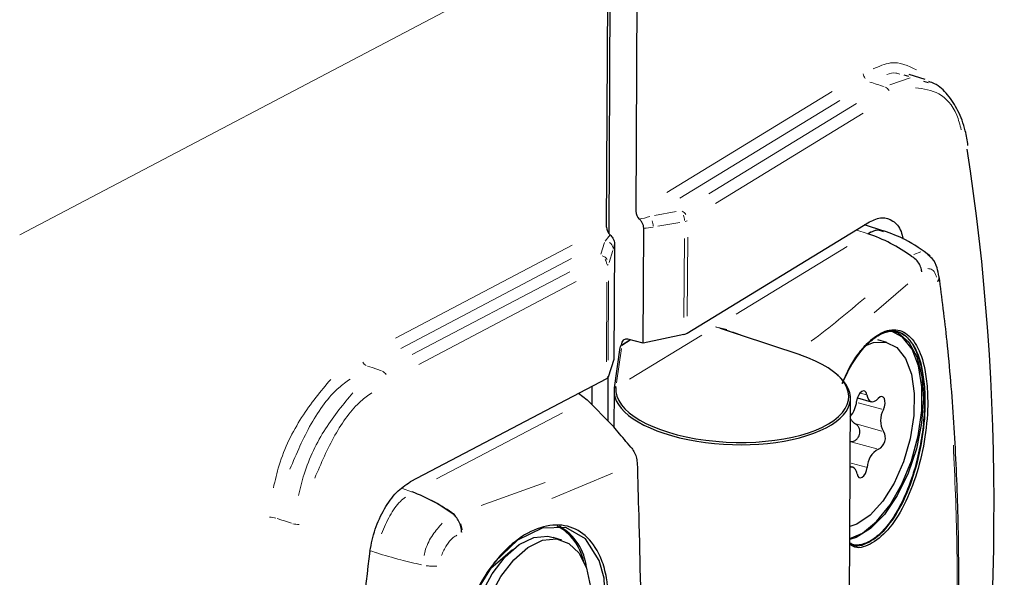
# Model space of a CAD drawing. Header units: millimetres. Extents: x 0 to 4205, y 0 to 2970.
# Tile 22 of 85: x 1614 to 1672, y 1082 to 1115. Entities that reach past the tile are written whole.
import ezdxf

# ---------------------------------------------------------------- set-up
doc = ezdxf.new("R2010")
doc.units = ezdxf.units.MM
doc.header["$LTSCALE"] = 5

msp = doc.modelspace()

# ---------------------------------------------------------------- linework, layer by layer
at = {"color": 7, "linetype": 'Continuous', "lineweight": 25}
for p, q in [((1648.827, 1102.739), (1648.928, 1122.408)), ((1650.501, 1121.884), (1650.409, 1104.077)), ((1648.677, 1103.14), (1648.769, 1121.001)), ((1666.582, 1112.058), (1666.303, 1112.132)), ((1667.541, 1111.879), (1666.605, 1112.184)), ((1667.437, 1111.779), (1667.717, 1111.705)), ((1650.847, 1096.266), (1650.882, 1103.08)), ((1653.451, 1096.859), (1664.255, 1103.457)), ((1665.09, 1102.907), (1663.961, 1103.277)), ((1649.149, 1102.143), (1649.114, 1095.297)), ((1666.739, 1101.408), (1666.733, 1101.412)), ((1653.258, 1096.788), (1650.847, 1096.266)), ((1660.15, 1095.575), (1656.616, 1096.749)), ((1649.551, 1096.132), (1649.552, 1096.152)), ((1649.585, 1096.157), (1650.081, 1096.46)), ((1650.847, 1096.266), (1649.947, 1096.494)), ((1665.281, 1096.315), (1664.739, 1096.463)), ((1649.472, 1096.006), (1649.135, 1093.625)), ((1649.114, 1095.297), (1648.767, 1094.257)), ((1648.77, 1091.668), (1648.783, 1094.307)), ((1648.668, 1094.163), (1637.052, 1088.052)), ((1647.811, 1093.712), (1647.806, 1092.63)), ((1647.02, 1093.296), (1647.522, 1092.913)), ((1649.122, 1093.445), (1649.111, 1091.307)), ((1649.127, 1093.553), (1649.127, 1093.546)), ((1649.018, 1091.42), (1647.522, 1092.913)), ((1663.01, 1071.627), (1663.12, 1093.004)), ((1663.532, 1093.025), (1664.353, 1092.802)), ((1663.245, 1088.924), (1663.099, 1088.964)), ((1639.653, 1086.089), (1639.649, 1086.091)), ((1646.035, 1084.604), (1645.519, 1084.766)), ((1643.105, 1084.026), (1641.829, 1082.93))]:
    msp.add_line(p, q, dxfattribs=at)
at = {"color": 8, "linetype": 'Continuous', "lineweight": 18}
for p, q in [((1613.929, 1102.673), (1643.077, 1118.007)), ((1665.454, 1111.569), (1666.658, 1111.985)), ((1652.246, 1105.198), (1662.033, 1111.175)), ((1662.492, 1110.644), (1653.013, 1104.856)), ((1654.727, 1105.107), (1663.477, 1110.45)), ((1663.877, 1109.884), (1655.127, 1104.541)), ((1651.511, 1103.82), (1652.809, 1104.055)), ((1653.016, 1103.42), (1651.718, 1103.185)), ((1653.263, 1097.788), (1653.287, 1102.47)), ((1653.481, 1102.539), (1653.456, 1097.859)), ((1664.112, 1102.76), (1663.504, 1102.96)), ((1636.177, 1096.564), (1646.634, 1102.065)), ((1648.347, 1101.534), (1648.563, 1102.233)), ((1662.92, 1101.995), (1656.352, 1097.984)), ((1649.043, 1101.753), (1648.827, 1101.053)), ((1666.871, 1101.514), (1667.286, 1101.674)), ((1646.612, 1101.276), (1636.492, 1095.952)), ((1637.176, 1095.588), (1646.501, 1100.493)), ((1646.882, 1099.916), (1637.557, 1095.011)), ((1648.673, 1095.167), (1648.697, 1099.869)), ((1648.796, 1099.966), (1648.772, 1095.262)), ((1666.519, 1099.777), (1664.516, 1098.058)), ((1654.316, 1096.741), (1650.034, 1094.126)), ((1655.308, 1097.19), (1655.805, 1097.072)), ((1659.833, 1095.667), (1655.409, 1097.135)), ((1649.993, 1096.422), (1649.621, 1096.195)), ((1649.555, 1095.944), (1649.268, 1093.915)), ((1663.711, 1093.308), (1664.061, 1093.213)), ((1663.579, 1092.737), (1664.974, 1092.358)), ((1638.613, 1088.227), (1646.067, 1092.147)), ((1663.517, 1091.462), (1664.977, 1091.065)), ((1663.222, 1090.413), (1664.682, 1090.016)), ((1663.164, 1089.163), (1664.048, 1088.922)), ((1649.038, 1088.567), (1645.443, 1087.064)), ((1641.252, 1086.651), (1645.049, 1088.024)), ((1636.59, 1087.652), (1637.124, 1087.472)), ((1639.696, 1086.106), (1639.697, 1086.106)), ((1640.123, 1085.078), (1640.118, 1085.076)), ((1635.047, 1083.855), (1634.711, 1083.968))]:
    msp.add_line(p, q, dxfattribs=at)
at = {"color": 7, "linetype": 'Continuous', "lineweight": 25, "flags": 128}
for points in [[(1665.531, 1097.025), (1665.942, 1096.87), (1666.573, 1096.323), (1667.05, 1095.457), (1667.345, 1094.322), (1667.44, 1092.984), (1667.33, 1091.521), (1667.022, 1090.018), (1666.533, 1088.563), (1665.893, 1087.239), (1665.137, 1086.124), (1664.31, 1085.283), (1663.46, 1084.764), (1663.077, 1084.643)], [(1663.077, 1084.699), (1663.829, 1085.023), (1664.67, 1085.705), (1665.463, 1086.685), (1666.163, 1087.908), (1666.729, 1089.302), (1667.129, 1090.785), (1667.338, 1092.272), (1667.346, 1093.676), (1667.15, 1094.916), (1666.764, 1095.919), (1666.208, 1096.627), (1665.516, 1097), (1665.409, 1097.024)], [(1663.932, 1096.09), (1664.48, 1096.312), (1665.213, 1096.332), (1665.858, 1096.009), (1666.373, 1095.362), (1666.727, 1094.433), (1666.896, 1093.28), (1666.871, 1091.974), (1666.653, 1090.599), (1666.256, 1089.24), (1665.704, 1087.984), (1665.032, 1086.908), (1664.283, 1086.081), (1663.504, 1085.554), (1663.081, 1085.406)], [(1664.086, 1093.206), (1664.045, 1093.336), (1663.976, 1093.418), (1663.885, 1093.442), (1663.784, 1093.405), (1663.683, 1093.312), (1663.593, 1093.173), (1663.525, 1093.003), (1663.486, 1092.822)], [(1664.086, 1093.206), (1664.123, 1093.059), (1664.18, 1092.939), (1664.255, 1092.854), (1664.345, 1092.805), (1664.445, 1092.795), (1664.552, 1092.824), (1664.662, 1092.892), (1664.77, 1092.995)], [(1665.075, 1092.331), (1665.136, 1092.505), (1665.166, 1092.687), (1665.163, 1092.854), (1665.126, 1092.99), (1665.06, 1093.078), (1664.972, 1093.11), (1664.871, 1093.081), (1664.77, 1092.995)], [(1663.512, 1088.52), (1663.475, 1088.668), (1663.417, 1088.787), (1663.343, 1088.873), (1663.253, 1088.922), (1663.153, 1088.932), (1663.099, 1088.922)], [(1663.512, 1088.52), (1663.552, 1088.39), (1663.622, 1088.309), (1663.713, 1088.285), (1663.814, 1088.322), (1663.915, 1088.415), (1664.004, 1088.554), (1664.073, 1088.724), (1664.112, 1088.905)], [(1640.193, 1075.573), (1640.915, 1074.11), (1640.916, 1074.108), (1642.031, 1073.224), (1643.4, 1073.023), (1644.86, 1073.524), (1646.248, 1074.667), (1647.415, 1076.323), (1648.236, 1078.306), (1648.625, 1080.391), (1648.541, 1082.342), (1648.247, 1083.401), (1647.429, 1084.685), (1646.259, 1085.35), (1644.863, 1085.321), (1643.4, 1084.605), (1642.037, 1083.288), (1640.93, 1081.523), (1640.205, 1079.503), (1639.948, 1077.444), (1639.98, 1076.715), (1639.98, 1076.715)], [(1642.128, 1073.987), (1642.07, 1074.006), (1641.391, 1074.434), (1640.865, 1075.173), (1640.525, 1076.176), (1640.392, 1077.38), (1640.475, 1078.71), (1640.768, 1080.081), (1641.253, 1081.408), (1641.9, 1082.607), (1642.667, 1083.604), (1643.507, 1084.335), (1644.367, 1084.754), (1645.193, 1084.835), (1645.519, 1084.766)], [(1641.769, 1081.246), (1642.416, 1082.445), (1643.183, 1083.441), (1644.023, 1084.172), (1644.883, 1084.592), (1645.709, 1084.673), (1646.449, 1084.411), (1647.056, 1083.823), (1647.492, 1082.946), (1647.731, 1081.833)]]:
    msp.add_lwpolyline(points, dxfattribs=at)
at = {"color": 8, "linetype": 'Continuous', "lineweight": 18, "flags": 128}
for points in [[(1634.516, 1094.913), (1634.794, 1094.819), (1635.355, 1094.63)], [(1630.02, 1085.598), (1629.6, 1085.741), (1629.459, 1085.789), (1629.181, 1085.884)], [(1639.649, 1086.091), (1639.689, 1086.104), (1639.696, 1086.106)]]:
    msp.add_lwpolyline(points, dxfattribs=at)
at = {"color": 8, "linetype": 'Continuous', "lineweight": 18}
for centre, radius, start, end in [((1664.439, 1112.287), 0.567, 186.87447, 216.84895), ((1664.961, 1110.946), 0.529, 33.23852, 64.71167), ((1652.927, 1103.598), 0.529, 33.23852, 64.71167), ((1652.23, 1103.503), 1.061, 1.84509, 18.53216), ((1650.379, 1103.168), 1.061, 1.84509, 18.53216), ((1653.185, 1104.094), 0.633, 282.79772, 294.32856), ((1648.587, 1101.819), 0.483, 12.9815, 56.10017), ((1648.286, 1100.92), 0.53, 34.77053, 75.22371), ((1648.1, 1100.883), 0.6, 6.21577, 34.84903), ((1648.613, 1101.075), 0.22, 299.44654, 319.16452), ((1634.699, 1095.413), 0.531, 211.21539, 242.42677), ((1635.172, 1094.13), 0.531, 31.21539, 62.42677), ((1649.222, 1093.536), 0.0987, 97.40881, 141.66576), ((1649.229, 1093.604), 0.0981, 96.54714, 141.39192), ((1628.605, 1083.947), 2.02, 75.85205, 86.50832), ((1630.595, 1087.533), 2.018, 255.85569, 266.52328)]:
    msp.add_arc(centre, radius, start, end, dxfattribs=at)
at = {"color": 7, "linetype": 'Continuous', "lineweight": 25}
for centre, radius, start, end in [((1661.027, 1093.545), 9.718, 54.04415, 71.24065), ((1660.141, 1095.543), 0.0342, 74.20375, 123.40528), ((1661.835, 1092.988), 1.659, 320.32955, 354.22871), ((1666.172, 1091.69), 1.271, 149.73642, 210.94245), ((1664.436, 1090.653), 0.752, 297.88139, 30.70993), ((1665.333, 1088.895), 1.222, 116.54008, 179.50794), ((1633.869, 1078.526), 9.521, 52.61408, 69.78775), ((1644.27, 1082.697), 3.12, 12.70445, 61.44558), ((1644.365, 1082.684), 3.133, 5.16245, 60.83596)]:
    msp.add_arc(centre, radius, start, end, dxfattribs=at)
at = {"color": 8, "linetype": 'Continuous', "lineweight": 18}
for centre, major_axis, ratio, start_param, end_param in [((2159.747, 898.147), (2277.094, -754.868), 0.020028, 1.796395, 1.796777), ((1651.285, 1104.243), (1.363, 0.517), 0.294434, 4.092276, 4.564406), ((1651.509, 1104.061), (1.774, 0.472), 0.484761, 4.226276, 4.54666), ((1648.568, 1102.749), (0.611, 0.798), 0.294669, 4.376565, 4.848695), ((1649.064, 1102.72), (0.178, 1.217), 0.15342, 3.920006, 4.24039), ((1656.124, 1093.315), (6.898, -0.26), 0.422779, 3.097922, 3.120913)]:
    msp.add_ellipse(centre, major_axis=major_axis, ratio=ratio, start_param=start_param, end_param=end_param, dxfattribs=at)
at = {"color": 7, "linetype": 'Continuous', "lineweight": 25}
for centre, major_axis, ratio, start_param, end_param in [((1613.218, 1049.872), (27.847, 102.292), 0.501856, 4.958314, 5.44341), ((1650.817, 1103.957), (-0.247, 0.435), 0.746198, 0.914734, 1.978494), ((1649.084, 1103.02), (-0.247, 0.435), 0.746198, 0.914734, 1.978494), ((1653.034, 1096.957), (0.5, 0.013), 0.387782, 5.166401, 5.69), ((1649.582, 1096.064), (0.097, 0.105), 0.490275, 1.051081, 2.652106), ((1649.959, 1096.033), (-0.247, 0.435), 0.746198, 5.66203, 7.19792), ((1656.124, 1093.315), (6.898, -0.26), 0.422779, 3.120913, 7.251806), ((1656.121, 1093.224), (6.998, -0.26), 0.42254, 3.120706, 6.790801), ((1648.271, 1094.272), (0.5, 0.012), 0.385996, 5.620846, 6.144445)]:
    msp.add_ellipse(centre, major_axis=major_axis, ratio=ratio, start_param=start_param, end_param=end_param, dxfattribs=at)
at = {"color": 8, "linetype": 'Continuous', "lineweight": 18}
for points, knots in [([(1664.468, 1112.504), (1664.815, 1112.659), (1665.751, 1113.077), (1666.54, 1112.693), (1667.036, 1112.451)], [0, 0, 0, 0, 0.37135, 1, 1, 1, 1]), ([(1666.044, 1112.2), (1665.964, 1112.227), (1665.726, 1112.309), (1665.454, 1112.228), (1665.272, 1112.173)], [0, 0, 0, 0, 0.331899, 1, 1, 1, 1]), ([(1669.681, 1108.894), (1669.601, 1109.198), (1669.335, 1110.199), (1668.4, 1111.197), (1667.447, 1111.326), (1666.971, 1111.39)], [0, 0, 0, 0, 0.178698, 0.589437, 1, 1, 1, 1]), ([(1668.21, 1100.171), (1668.195, 1100.226), (1668.138, 1100.439), (1667.968, 1100.656), (1667.791, 1100.672), (1667.706, 1100.68)], [0, 0, 0, 0, 0.155706, 0.595555, 1, 1, 1, 1]), ([(1660.794, 1096.389), (1660.798, 1096.392), (1661.918, 1097.214), (1662.958, 1098.089), (1663.994, 1098.96)], [0, 0, 0, 0, 0.003901, 1, 1, 1, 1]), ([(1655.687, 1097.053), (1655.525, 1097.105), (1655.335, 1097.165), (1655.146, 1097.223), (1655.12, 1097.231)], [0, 0, 0, 0, 0.860489, 1, 1, 1, 1]), ([(1628.948, 1087.691), (1629.052, 1088.143), (1629.395, 1089.627), (1630.569, 1091.998), (1631.754, 1093.415), (1632.346, 1094.123)], [0, 0, 0, 0, 0.179621, 0.589933, 1, 1, 1, 1]), ([(1633.493, 1094.133), (1633.266, 1093.973), (1632.43, 1093.382), (1631.102, 1091.554), (1630.319, 1089.719), (1629.927, 1088.802)], [0, 0, 0, 0, 0.156609, 0.578179, 1, 1, 1, 1]), ([(1630.442, 1087.24), (1630.541, 1087.667), (1630.868, 1089.073), (1631.979, 1091.318), (1633.101, 1092.661), (1633.661, 1093.332)], [0, 0, 0, 0, 0.179431, 0.589838, 1, 1, 1, 1]), ([(1634.772, 1093.316), (1634.558, 1093.164), (1633.768, 1092.605), (1632.515, 1090.877), (1631.774, 1089.145), (1631.403, 1088.278)], [0, 0, 0, 0, 0.157046, 0.578397, 1, 1, 1, 1]), ([(1668.685, 1067.813), (1668.834, 1069.227), (1669.205, 1072.763), (1669.404, 1078.263), (1669.475, 1084.357), (1669.301, 1088.272), (1669.214, 1090.23)], [0, 0, 0, 0, 0.181755, 0.454437, 0.727119, 1, 1, 1, 1]), ([(1637.158, 1087.461), (1637.559, 1087.302), (1638.36, 1086.985), (1639.201, 1086.465), (1639.637, 1086.15), (1639.696, 1086.106)], [0, 0, 0, 0, 0.463262, 0.926524, 1, 1, 1, 1]), ([(1636.765, 1087.14), (1636.666, 1087.065), (1636.336, 1086.817), (1635.817, 1086.067), (1635.514, 1085.345), (1635.362, 1084.984)], [0, 0, 0, 0, 0.176402, 0.588201, 1, 1, 1, 1]), ([(1637.87, 1083.69), (1637.899, 1083.815), (1638, 1084.249), (1638.37, 1084.954), (1638.757, 1085.388), (1638.95, 1085.605)], [0, 0, 0, 0, 0.167197, 0.582674, 1, 1, 1, 1]), ([(1640.123, 1085.205), (1640.122, 1085.217), (1640.115, 1085.337), (1640.078, 1085.459), (1640.046, 1085.567)], [0, 0, 0, 0, 0.1049043, 1, 1, 1, 1]), ([(1639.822, 1084.897), (1639.747, 1084.853), (1639.519, 1084.718), (1639.179, 1084.303), (1638.993, 1083.902), (1638.901, 1083.702)], [0, 0, 0, 0, 0.195515, 0.59885, 1, 1, 1, 1]), ([(1635.068, 1083.848), (1635.534, 1083.706), (1636.373, 1083.452), (1637.31, 1083.234), (1637.727, 1083.138)], [0, 0, 0, 0, 0.554106, 1, 1, 1, 1]), ([(1638.621, 1083.06), (1638.588, 1083.057), (1638.486, 1083.05), (1638.27, 1083.057), (1638.088, 1083.078), (1637.997, 1083.089)], [0, 0, 0, 0, 0.187058, 0.593529, 1, 1, 1, 1])]:
    msp.add_open_spline(points, degree=3, knots=knots, dxfattribs=at)
at = {"color": 7, "linetype": 'Continuous', "lineweight": 25}
for points, knots in [([(1670.078, 1107.972), (1670.031, 1108.268), (1669.91, 1109.031), (1669.511, 1110.06), (1668.899, 1110.996), (1668.296, 1111.578), (1667.875, 1111.718), (1667.765, 1111.754)], [0, 0, 0, 0, 0.1595661, 0.4101941, 0.6632573, 0.9121573, 1, 1, 1, 1]), ([(1664.255, 1103.457), (1664.503, 1103.568), (1664.999, 1103.792), (1665.645, 1103.551), (1666.082, 1103.084), (1666.2, 1102.596), (1666.237, 1102.443)], [0, 0, 0, 0, 0.289677, 0.579361, 0.868917, 1, 1, 1, 1]), ([(1650.882, 1103.08), (1650.877, 1103.134), (1650.868, 1103.24), (1650.793, 1103.405), (1650.705, 1103.53), (1650.639, 1103.594), (1650.617, 1103.616)], [0, 0, 0, 0, 0.272116, 0.543017, 0.848368, 1, 1, 1, 1]), ([(1648.884, 1102.679), (1648.941, 1102.617), (1649.041, 1102.51), (1649.132, 1102.316), (1649.144, 1102.199), (1649.149, 1102.143)], [0, 0, 0, 0, 0.407167, 0.713105, 1, 1, 1, 1]), ([(1665.077, 1102.866), (1664.984, 1102.907), (1664.707, 1103.03), (1664.374, 1102.86), (1664.152, 1102.747)], [0, 0, 0, 0, 0.334578, 1, 1, 1, 1]), ([(1665.071, 1102.855), (1664.959, 1102.902), (1664.68, 1103.018), (1664.35, 1102.848), (1664.152, 1102.747)], [0, 0, 0, 0, 0.403396, 1, 1, 1, 1]), ([(1667.833, 1101.435), (1667.364, 1101.779), (1666.53, 1102.39), (1665.526, 1102.754), (1665.086, 1102.913)], [0, 0, 0, 0, 0.562733, 1, 1, 1, 1]), ([(1667.341, 1100.482), (1667.341, 1100.492), (1667.337, 1100.542), (1667.313, 1100.696), (1667.218, 1100.942), (1667.014, 1101.219), (1666.831, 1101.345), (1666.739, 1101.408)], [0, 0, 0, 0, 0.026334, 0.144386, 0.429619, 0.714809, 1, 1, 1, 1]), ([(1668.354, 1100.232), (1668.324, 1100.398), (1668.257, 1100.775), (1668.046, 1101.229), (1667.776, 1101.446), (1667.681, 1101.522)], [0, 0, 0, 0, 0.3365801, 0.7656883, 1, 1, 1, 1]), ([(1668.188, 1061.9), (1668.379, 1063.508), (1668.761, 1066.732), (1669.177, 1071.624), (1669.442, 1076.567), (1669.556, 1081.608), (1669.502, 1086.629), (1669.27, 1091.586), (1668.901, 1096.124), (1668.536, 1098.946), (1668.372, 1100.213)], [0, 0, 0, 0, 0.118892, 0.23828, 0.364737, 0.492977, 0.625815, 0.758565, 0.891541, 1, 1, 1, 1]), ([(1668.285, 1099.913), (1668.289, 1099.919), (1668.302, 1099.936), (1668.354, 1100.018), (1668.399, 1100.126), (1668.369, 1100.211), (1668.36, 1100.234)], [0, 0, 0, 0, 0.051892, 0.167061, 0.771415, 1, 1, 1, 1]), ([(1656.624, 1096.738), (1656.333, 1096.839), (1656.022, 1096.948), (1655.708, 1097.047), (1655.687, 1097.053)], [0, 0, 0, 0, 0.933964, 1, 1, 1, 1]), ([(1667.529, 1093.548), (1667.49, 1093.928), (1667.389, 1094.919), (1667.112, 1095.682), (1666.697, 1096.422), (1666.185, 1096.96), (1665.227, 1097.051), (1664.186, 1096.407), (1663.262, 1095.314), (1662.805, 1094.304), (1662.624, 1093.905)], [0, 0, 0, 0, 0.098749, 0.257385, 0.257612, 0.417114, 0.576852, 0.736449, 0.895735, 1, 1, 1, 1]), ([(1662.638, 1093.884), (1662.77, 1094.174), (1663.084, 1094.863), (1663.669, 1095.727), (1664.334, 1096.451), (1665, 1096.886), (1665.623, 1097.025), (1666.188, 1096.877), (1666.687, 1096.419), (1667.092, 1095.691), (1667.258, 1095.021), (1667.338, 1094.696)], [0, 0, 0, 0, 0.083535, 0.198573, 0.312789, 0.426755, 0.541195, 0.656753, 0.775256, 0.891139, 1, 1, 1, 1]), ([(1662.644, 1093.875), (1662.838, 1094.303), (1663.313, 1095.352), (1664.265, 1096.48), (1665.325, 1097.134), (1666.304, 1097.041), (1667.077, 1096.224), (1667.527, 1094.968), (1667.63, 1093.961), (1667.67, 1093.575)], [0, 0, 0, 0, 0.109352, 0.26774, 0.426443, 0.585282, 0.743876, 0.901823, 1, 1, 1, 1]), ([(1667.338, 1094.696), (1667.371, 1094.505), (1667.468, 1093.947), (1667.528, 1092.886), (1667.461, 1091.523), (1667.252, 1090.112), (1666.912, 1088.726), (1666.453, 1087.434), (1665.898, 1086.299), (1665.273, 1085.379), (1664.609, 1084.717), (1663.947, 1084.362), (1663.436, 1084.262), (1663.172, 1084.386), (1663.095, 1084.421)], [0, 0, 0, 0, 0.047297, 0.138054, 0.229556, 0.320862, 0.412609, 0.504613, 0.596258, 0.688045, 0.779775, 0.870845, 0.962611, 1, 1, 1, 1]), ([(1649.135, 1093.625), (1649.134, 1093.619), (1649.131, 1093.595), (1649.129, 1093.571), (1649.127, 1093.553)], [0, 0, 0, 0, 0.2499958, 1, 1, 1, 1]), ([(1663.12, 1084.405), (1663.145, 1084.387), (1663.456, 1084.164), (1664.211, 1084.411), (1665.246, 1085.203), (1666.205, 1086.687), (1666.961, 1088.595), (1667.442, 1090.727), (1667.58, 1092.422), (1667.54, 1093.305), (1667.529, 1093.548)], [0, 0, 0, 0, 0.01358, 0.168846, 0.324465, 0.479859, 0.634492, 0.788295, 0.941743, 1, 1, 1, 1]), ([(1667.67, 1093.575), (1667.681, 1093.328), (1667.722, 1092.432), (1667.58, 1090.71), (1667.09, 1088.544), (1666.319, 1086.607), (1665.343, 1085.102), (1664.286, 1084.292), (1663.499, 1084.051), (1663.166, 1084.295), (1663.123, 1084.327)], [0, 0, 0, 0, 0.057697, 0.2096677, 0.3619925, 0.5151487, 0.6690689, 0.8232197, 0.9770208, 1, 1, 1, 1]), ([(1650.121, 1090.11), (1649.859, 1090.415), (1649.463, 1090.875), (1649.13, 1091.283), (1649.018, 1091.42)], [0, 0, 0, 0, 0.662737, 1, 1, 1, 1]), ([(1663.114, 1091.787), (1663.152, 1091.728), (1663.231, 1091.608), (1663.351, 1091.53), (1663.412, 1091.491)], [0, 0, 0, 0, 0.491437, 1, 1, 1, 1]), ([(1663.117, 1090.442), (1663.181, 1090.446), (1663.309, 1090.453), (1663.481, 1090.556), (1663.598, 1090.699), (1663.665, 1090.86), (1663.687, 1091.025), (1663.659, 1091.196), (1663.583, 1091.349), (1663.491, 1091.442), (1663.427, 1091.481), (1663.412, 1091.491)], [0, 0, 0, 0, 0.140232, 0.281192, 0.408289, 0.499572, 0.610154, 0.720586, 0.835019, 0.960061, 1, 1, 1, 1]), ([(1650.121, 1090.11), (1650.184, 1090.025), (1650.312, 1089.856), (1650.451, 1089.528), (1650.476, 1089.309), (1650.489, 1089.194)], [0, 0, 0, 0, 0.3234946, 0.6469695, 1, 1, 1, 1]), ([(1650.489, 1089.194), (1650.52, 1088.151), (1650.719, 1081.495), (1650.801, 1074.882), (1650.87, 1069.305)], [0, 0, 0, 0, 0.156719, 1, 1, 1, 1]), ([(1634.667, 1083.947), (1634.754, 1084.385), (1634.93, 1085.261), (1635.502, 1086.483), (1636.228, 1087.497), (1636.777, 1087.866), (1637.052, 1088.052)], [0, 0, 0, 0, 0.249744, 0.499494, 0.749134, 1, 1, 1, 1]), ([(1640.092, 1085.067), (1640.092, 1085.077), (1640.092, 1085.129), (1640.081, 1085.29), (1640.016, 1085.555), (1639.866, 1085.863), (1639.724, 1086.014), (1639.653, 1086.089)], [0, 0, 0, 0, 0.025265, 0.14362, 0.429104, 0.714551, 1, 1, 1, 1]), ([(1639.988, 1076.647), (1639.973, 1076.892), (1639.916, 1077.791), (1640.14, 1079.487), (1640.888, 1081.577), (1642.035, 1083.407), (1643.444, 1084.769), (1644.956, 1085.511), (1646.397, 1085.541), (1647.606, 1084.855), (1648.347, 1083.689), (1648.764, 1082.183), (1648.841, 1080.41), (1648.438, 1078.252), (1647.589, 1076.199), (1646.383, 1074.483), (1644.947, 1073.299), (1643.438, 1072.779), (1642.022, 1072.985), (1640.876, 1073.901), (1640.199, 1075.221), (1640.047, 1076.25), (1639.988, 1076.647)], [0, 0, 0, 0, 0.019987, 0.073366, 0.126646, 0.18006, 0.233728, 0.287605, 0.341548, 0.395433, 0.449204, 0.483009, 0.536516, 0.590026, 0.643501, 0.696975, 0.750528, 0.804252, 0.858178, 0.91221, 0.966146, 1, 1, 1, 1]), ([(1634.667, 1083.947), (1634.36, 1081.575), (1633.746, 1076.829), (1633.245, 1069.776), (1633.063, 1062.809), (1633.24, 1056.278), (1633.692, 1050.211), (1634.207, 1046.529), (1634.464, 1044.683)], [0, 0, 0, 0, 0.171354, 0.342709, 0.518111, 0.693514, 0.846409, 1, 1, 1, 1])]:
    msp.add_open_spline(points, degree=3, knots=knots, dxfattribs=at)

doc.saveas('drawing.dxf')
